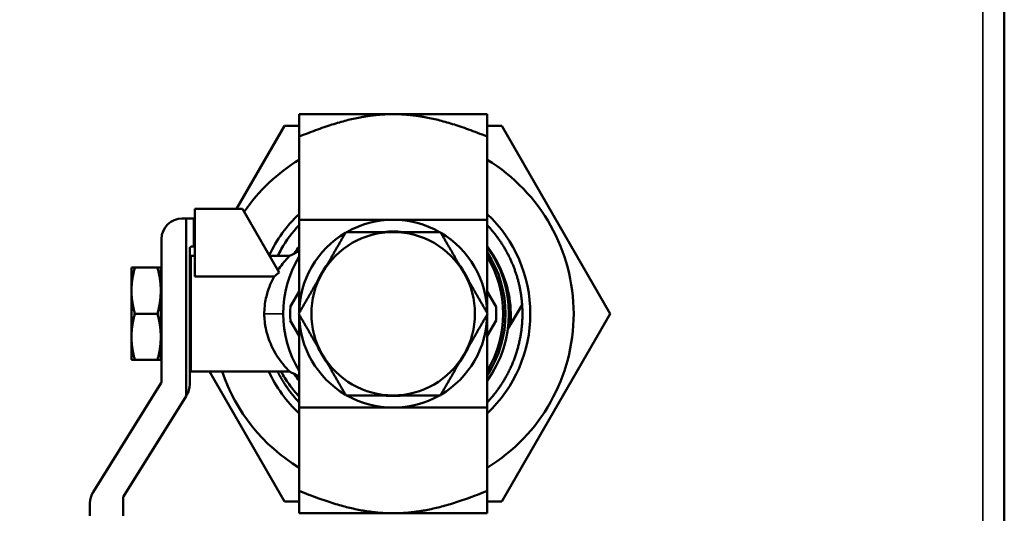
# Model space of a CAD drawing. Header units: inches. Extents: x 0 to 136, y 2 to 86.
# Tile 105 of 144: x 73.87 to 79.11, y 59.23 to 61.86. Entities that reach past the tile are written whole.
import ezdxf

# ---------------------------------------------------------------- set-up
doc = ezdxf.new("R2010")
doc.units = ezdxf.units.IN
doc.header["$LTSCALE"] = 4
doc.header["$MEASUREMENT"] = 0
for name, color, linetype, lineweight in [('Dimension (ANSI)', 7, 'Continuous', 25), ('Visible (ANSI)', 7, 'Continuous', 50), ('Visible Narrow (ANSI)', 7, 'Continuous', 35)]:
    doc.layers.add(name, color=color, linetype=linetype, lineweight=lineweight)
doc.styles.add('Dimension Text', font='tahoma.ttf')
doc.dimstyles.new('Dual Dimension', dxfattribs={"dimscale": 4, "dimtxt": 0.12, "dimasz": 0.098425, "dimexe": 0.125, "dimexo": 0.0625, "dimgap": 0.031496, "dimtad": 0, "dimtih": 1, "dimtoh": 1, "dimrnd": 1e-08, "dimzin": 4, "dimdsep": 46, "dimtxsty": 'Dimension Text', "dimcen": 0.09, "dimdle": 0.393701, "dimclrd": 256, "dimclre": 256, "dimclrt": 256, "dimadec": 0, "dimazin": 1, "dimtfac": 1, "dimtofl": 0, "dimtmove": 0, "dimatfit": 3, "dimfxl": 1, "dimtolj": 1, "dimtzin": 4, "dimlwd": -1, "dimlwe": -1, "dimarcsym": 0})

# ---------------------------------------------------------------- blocks, each defined once
blk = doc.blocks.new('*D16')
at = {"layer": 'Defpoints', "color": 0, "transparency": 16777216}
for p in [(79.1052, 82.1641), (79.1052, 77.2921), (68.633, 53.2724)]:
    blk.add_point(p, dxfattribs=at)
at = {"layer": 'Dimension (ANSI)', "transparency": 16777216}
for p, q in [((68.633, 53.5224), (68.633, 82.6641)), ((79.1052, 77.5421), (79.1052, 82.6641)), ((69.0267, 82.1641), (71.6358, 82.1641)), ((78.7115, 82.1641), (76.1024, 82.1641))]:
    blk.add_line(p, q, dxfattribs=at)
for points in [[(69.0267, 82.2298), (69.0267, 82.0985), (68.633, 82.1641)], [(78.7115, 82.2298), (78.7115, 82.0985), (79.1052, 82.1641)]]:
    blk.add_solid(points, dxfattribs=at)
at = {"layer": 'Dimension (ANSI)', "transparency": 16777216, "insert": (73.8691, 82.1641), "char_height": 0.48, "attachment_point": 5, "style": 'Dimension Text'}
blk.add_mtext('\\A1;{\\H3.0x;(}\\S10.47^ 266.0 mm;{\\H3.0x;)}', dxfattribs=at)

msp = doc.modelspace()

# ---------------------------------------------------------------- linework, layer by layer
at = {"layer": 'Visible (ANSI)'}
for p, q in [((79.1052, 77.2921), (79.1052, 29.2921)), ((75.3552, 61.3546), (75.8552, 61.3546)), ((75.3552, 61.235), (75.3552, 61.3546)), ((75.8552, 61.3546), (76.3552, 61.3546)), ((76.3552, 61.235), (76.3552, 61.3546)), ((75.2779, 61.2921), (75.0224, 60.8496)), ((75.3552, 61.2921), (75.2779, 61.2921)), ((76.4326, 61.2921), (76.3552, 61.2921)), ((77.0099, 60.2921), (76.4326, 61.2921)), ((75.3552, 60.7921), (75.3552, 61.235)), ((76.3552, 60.7921), (76.3552, 61.235)), ((75.0548, 60.8496), (74.8, 60.8496)), ((74.8, 60.8496), (74.8, 60.4897)), ((75.0548, 60.8496), (75.2498, 60.5118)), ((74.7336, 60.7996), (74.7536, 60.7996)), ((74.7943, 60.7996), (74.7536, 60.7996)), ((74.7536, 59.8525), (74.7536, 60.7996)), ((74.8, 60.7996), (74.7943, 60.7996)), ((74.7943, 60.6496), (74.7943, 60.7996)), ((74.6236, 59.9304), (74.6236, 60.6896)), ((74.7736, 60.6396), (74.7736, 59.9161)), ((74.7943, 60.6496), (74.7836, 60.6496)), ((74.8, 60.6496), (74.7943, 60.6496)), ((74.7794, 59.9846), (74.7794, 60.5996)), ((74.7794, 60.5996), (74.8, 60.5996)), ((75.1991, 60.5996), (75.3041, 60.5996)), ((74.4813, 60.5381), (74.4636, 60.5381)), ((74.4636, 60.5381), (74.4636, 60.4151)), ((74.4813, 60.5381), (74.6016, 60.5381)), ((74.6016, 60.5381), (74.6194, 60.5381)), ((74.6194, 60.5381), (74.6194, 60.4151)), ((74.8, 60.4897), (75.2217, 60.4897)), ((74.6194, 60.4306), (74.6236, 60.438)), ((74.6196, 60.431), (74.6194, 60.431)), ((74.7759, 60.431), (74.7736, 60.431)), ((74.7746, 60.4288), (74.7794, 60.4372)), ((74.4636, 60.4151), (74.4636, 60.1691)), ((74.6194, 60.4151), (74.6194, 60.1691)), ((75.3552, 60.4101), (75.3083, 60.3289)), ((76.4021, 60.3289), (76.3552, 60.4101)), ((76.541, 60.34), (76.4799, 60.2341)), ((74.4813, 60.2921), (74.6016, 60.2921)), ((76.4326, 59.2921), (77.0099, 60.2921)), ((75.3083, 60.2553), (75.3552, 60.1741)), ((76.3552, 60.1741), (76.4021, 60.2553)), ((74.4636, 60.0461), (74.4636, 60.1691)), ((74.6194, 60.0461), (74.6194, 60.1691)), ((74.6194, 60.1536), (74.6236, 60.1462)), ((74.6196, 60.1532), (74.6194, 60.1532)), ((74.7759, 60.1532), (74.7736, 60.1532)), ((74.7746, 60.1554), (74.7794, 60.147)), ((74.4813, 60.0461), (74.4636, 60.0461)), ((74.4813, 60.0461), (74.6016, 60.0461)), ((74.6016, 60.0461), (74.6194, 60.0461)), ((74.7794, 59.9846), (75.3041, 59.9846)), ((74.878, 59.9846), (75.2779, 59.2921)), ((74.2591, 59.3426), (74.6221, 59.9251)), ((74.7536, 59.8525), (74.4207, 59.3183)), ((74.7569, 59.8579), (74.7536, 59.8525)), ((75.3552, 59.7921), (75.3552, 59.3492)), ((76.3552, 59.7921), (76.3552, 59.3492)), ((75.3552, 59.2296), (75.3552, 59.3492)), ((76.3552, 59.2296), (76.3552, 59.3492)), ((74.2424, 59.2159), (74.2424, 59.2844)), ((74.4192, 59.313), (74.4192, 59.2159)), ((75.2779, 59.2921), (75.3552, 59.2921)), ((76.3552, 59.2921), (76.4326, 59.2921)), ((75.8552, 59.2296), (75.3552, 59.2296)), ((75.8552, 59.2296), (76.3552, 59.2296))]:
    msp.add_line(p, q, dxfattribs=at)
for centre, radius, start, end in [((75.8552, 60.2921), 0.96, 121.3882, 145.5758), ((75.8552, 60.2921), 0.96, 301.3882, 58.6118), ((74.7336, 60.6896), 0.11, 90, 180), ((75.8552, 60.2921), 0.7292, 133.2918, 154.6367), ((75.8552, 60.2921), 0.5, 90, 119.5414), ((75.8552, 60.2921), 0.5, 60.4586, 90), ((75.8552, 60.2921), 0.7292, 313.2918, 46.7082), ((75.8552, 60.2921), 0.6875, 136.6582, 150), ((75.8552, 60.2921), 0.5, 120.4586, 179.5414), ((75.8552, 60.2921), 0.435, 90, 150), ((75.8552, 60.2921), 0.4379, 83.451, 96.549), ((75.8552, 60.2921), 0.435, 30, 90), ((75.8552, 60.2921), 0.5, 0.4586, 59.5414), ((74.7836, 60.6396), 0.01, 90, 180), ((75.8552, 60.2921), 0.615, 144.3909, 148.553), ((75.8552, 60.2921), 0.615, 324.3909, 35.6091), ((75.8552, 60.2921), 0.5854, 148.657, 211.343), ((75.8552, 60.2921), 0.5977, 326.7795, 33.2205), ((75.8552, 60.2921), 0.5854, 328.657, 31.343), ((75.8552, 60.2921), 0.4379, 143.451, 156.549), ((75.8552, 60.2921), 0.4379, 23.451, 36.549), ((75.8552, 60.2921), 0.435, 150, 210), ((75.8552, 60.2921), 0.435, 330, 30), ((75.8552, 60.2921), 0.5481, 176.1523, 183.8477), ((75.8552, 60.2921), 0.5481, 356.1523, 3.8477), ((75.8552, 60.2921), 0.5, 180.4586, 239.5414), ((75.8552, 60.2921), 0.5, 300.4586, 359.5414), ((75.8552, 60.2921), 0.4379, 203.451, 216.549), ((75.8552, 60.2921), 0.4379, 323.451, 336.549), ((75.8552, 60.2921), 0.435, 210, 270), ((75.8552, 60.2921), 0.435, 270, 330), ((75.8552, 60.2921), 0.96, 198.6818, 238.6118), ((75.8552, 60.2921), 0.7292, 204.9429, 226.7082), ((75.8552, 60.2921), 0.615, 211.447, 215.6091), ((74.6136, 59.9304), 0.01, 328.0711, 0), ((74.6636, 59.9161), 0.11, 328.0711, 0), ((75.8552, 60.2921), 0.5, 240.4586, 270), ((75.8552, 60.2921), 0.4379, 263.451, 276.549), ((75.8552, 60.2921), 0.5, 270, 299.5414), ((74.3524, 59.2844), 0.11, 148.0711, 180), ((74.4292, 59.313), 0.01, 148.0711, 180)]:
    msp.add_arc(centre, radius, start, end, dxfattribs=at)
for major_axis, start_param, end_param in [((0, 0.1389), 0.177527, 0.253366), ((0, -0.1389), 6.029819, 6.105659)]:
    msp.add_ellipse((74.7771, 60.2921), major_axis=major_axis, ratio=0.101432, start_param=start_param, end_param=end_param, dxfattribs=at)
for points, weights in [([(75.3552, 61.235), (75.6481, 61.3546), (75.8552, 61.3546)], [1.6920371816, 2.04246955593, 2.04246955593]), ([(75.8552, 61.3546), (76.0623, 61.3546), (76.3552, 61.235)], [2.04246955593, 2.04246955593, 1.6920371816]), ([(75.3552, 60.2961), (75.3552, 60.5015), (75.3552, 60.7921)], [4.74872392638, 4.74098096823, 3.93403385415]), ([(75.3552, 60.7921), (75.6481, 60.7921), (75.8552, 60.7921)], [1.6920371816, 2.04246955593, 2.04246955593]), ([(75.8552, 60.7921), (76.0623, 60.7921), (76.3552, 60.7921)], [2.04246955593, 2.04246955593, 1.6920371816]), ([(76.3552, 60.2961), (76.3552, 60.5015), (76.3552, 60.7921)], [4.74872392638, 4.74098096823, 3.93403385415]), ([(75.4785, 60.5096), (75.5368, 60.6105), (75.6041, 60.7271)], [1.72435530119, 1.72435530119, 1.60055216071]), ([(75.8552, 60.7271), (75.7386, 60.7271), (75.6041, 60.7271)], [1.72435530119, 1.72435530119, 1.60055216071]), ([(76.1064, 60.7271), (75.9718, 60.7271), (75.8552, 60.7271)], [1.60055216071, 1.72435530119, 1.72435530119]), ([(76.1064, 60.7271), (76.1736, 60.6105), (76.2319, 60.5096)], [1.60055216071, 1.72435530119, 1.72435530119]), ([(75.2598, 60.6359), (75.2495, 60.618), (75.2403, 60.5996)], [0.999999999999, 0.996072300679, 0.993050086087]), ([(74.4813, 60.5381), (74.4636, 60.4722), (74.4636, 60.4151)], [1.71768453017, 1.85054789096, 1.85054789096]), ([(74.6194, 60.4151), (74.6194, 60.4722), (74.6016, 60.5381)], [1.85054789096, 1.85054789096, 1.71768453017]), ([(75.3529, 60.2921), (75.4202, 60.4087), (75.4785, 60.5096)], [1.60055216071, 1.72435530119, 1.72435530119]), ([(76.2319, 60.5096), (76.2902, 60.4087), (76.3575, 60.2921)], [1.72435530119, 1.72435530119, 1.60055216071]), ([(74.4636, 60.4151), (74.4636, 60.358), (74.4813, 60.2921)], [1.85054789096, 1.85054789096, 1.71768453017]), ([(74.6016, 60.2921), (74.6194, 60.358), (74.6194, 60.4151)], [1.71768453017, 1.85054789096, 1.85054789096]), ([(74.4813, 60.2921), (74.4636, 60.2262), (74.4636, 60.1691)], [1.71768453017, 1.85054789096, 1.85054789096]), ([(74.6194, 60.1691), (74.6194, 60.2262), (74.6016, 60.2921)], [1.85054789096, 1.85054789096, 1.71768453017]), ([(75.4785, 60.0746), (75.4202, 60.1755), (75.3529, 60.2921)], [1.72435530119, 1.72435530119, 1.60055216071]), ([(75.3552, 59.7921), (75.3552, 60.0827), (75.3552, 60.2881)], [3.93403385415, 4.74098096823, 4.74872392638]), ([(76.3575, 60.2921), (76.2902, 60.1755), (76.2319, 60.0746)], [1.60055216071, 1.72435530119, 1.72435530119]), ([(76.3552, 59.7921), (76.3552, 60.0827), (76.3552, 60.2881)], [3.93403385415, 4.74098096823, 4.74872392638]), ([(76.4799, 60.2341), (76.472, 60.2205), (76.4643, 60.2071)], [1.50162179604, 1.50993562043, 1.51733526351]), ([(74.4636, 60.1691), (74.4636, 60.112), (74.4813, 60.0461)], [1.85054789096, 1.85054789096, 1.71768453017]), ([(74.6016, 60.0461), (74.6194, 60.112), (74.6194, 60.1691)], [1.71768453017, 1.85054789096, 1.85054789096]), ([(75.6041, 59.8571), (75.5368, 59.9737), (75.4785, 60.0746)], [1.60055216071, 1.72435530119, 1.72435530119]), ([(76.2319, 60.0746), (76.1736, 59.9737), (76.1064, 59.8571)], [1.72435530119, 1.72435530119, 1.60055216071]), ([(75.8552, 59.8571), (75.7386, 59.8571), (75.6041, 59.8571)], [1.72435530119, 1.72435530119, 1.60055216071]), ([(76.1064, 59.8571), (75.9718, 59.8571), (75.8552, 59.8571)], [1.60055216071, 1.72435530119, 1.72435530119]), ([(75.3552, 59.7921), (75.6481, 59.7921), (75.8552, 59.7921)], [1.6920371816, 2.04246955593, 2.04246955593]), ([(75.8552, 59.7921), (76.0623, 59.7921), (76.3552, 59.7921)], [2.04246955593, 2.04246955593, 1.6920371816]), ([(75.3552, 59.3492), (75.6481, 59.2296), (75.8552, 59.2296)], [1.6920371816, 2.04246955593, 2.04246955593]), ([(75.8552, 59.2296), (76.0623, 59.2296), (76.3552, 59.3492)], [2.04246955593, 2.04246955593, 1.6920371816])]:
    msp.add_rational_spline(points, weights, degree=2, dxfattribs=at)
for points, weights, knots in [([(76.541, 60.34), (76.53, 60.4984), (76.4506, 60.6359), (76.4104, 60.7055), (76.3552, 60.764)], [0.992085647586, 0.970495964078, 1, 0.984835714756, 0.983168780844], [0.912868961, 0.912868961, 0.912868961, 0.916666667, 0.916666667, 0.918618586, 0.918618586, 0.918618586]), ([(76.3552, 59.8202), (76.4104, 59.8787), (76.4506, 59.9484), (76.5427, 60.1079), (76.5427, 60.2921), (76.5427, 60.3161), (76.541, 60.34)], [0.983168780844, 0.984835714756, 1, 0.965925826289, 1, 0.995429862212, 0.992085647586], [0.748048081, 0.748048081, 0.748048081, 0.75, 0.75, 0.754385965, 0.754385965, 0.754974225, 0.754974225, 0.754974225]), ([(75.2403, 59.9846), (75.2495, 59.9662), (75.2598, 59.9484), (75.3, 59.8787), (75.3552, 59.8202)], [0.993050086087, 0.996072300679, 1, 0.984835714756, 0.983168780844], [0.889845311, 0.889845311, 0.889845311, 0.890350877, 0.890350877, 0.892302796, 0.892302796, 0.892302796])]:
    msp.add_rational_spline(points, weights, degree=2, knots=knots, dxfattribs=at)
for points in [[(75.2598, 60.6359), (75.2538, 60.6238), (75.2483, 60.6117), (75.2432, 60.5996)], [(75.3041, 60.5996), (75.3211, 60.6082), (75.3382, 60.6168), (75.3552, 60.6254)], [(75.2217, 60.4897), (75.2309, 60.4973), (75.2403, 60.5046), (75.2498, 60.5118)], [(74.6199, 60.4171), (74.6197, 60.4158), (74.6195, 60.4144), (74.6194, 60.4129)], [(75.3552, 59.9588), (75.3382, 59.9674), (75.3211, 59.976), (75.3041, 59.9846)]]:
    msp.add_open_spline(points, degree=3, dxfattribs=at)
for points, knots in [([(76.3552, 60.6509), (76.3583, 60.6468), (76.3614, 60.6427), (76.3854, 60.6094), (76.4038, 60.5784), (76.4424, 60.4985), (76.4593, 60.448), (76.4801, 60.3426), (76.4835, 60.2882), (76.4799, 60.2341)], [-1.125912, -1.125912, -1.125912, -1.125912, -1.087033, -1.087033, -0.815652, -0.815652, -0.412897, -0.412897, -0.000001, -0.000001, -0.000001, -0.000001]), ([(75.2427, 60.5242), (75.2509, 60.5365), (75.2591, 60.5475), (75.2741, 60.5666), (75.281, 60.5747), (75.2885, 60.5831), (75.2901, 60.5848), (75.2954, 60.5907), (75.2986, 60.594), (75.3027, 60.5983), (75.3039, 60.5994), (75.304, 60.5996), (75.3041, 60.5996), (75.3041, 60.5996)], [0, 0, 0, 0, 0.1556779, 0.1556779, 0.3087572, 0.3087572, 0.3523304, 0.3523304, 0.4684821, 0.4684821, 0.5759062, 0.5759062, 0.5850677, 0.5850677, 0.5850677, 0.5850677]), ([(75.1698, 60.2921), (75.1698, 60.2944), (75.1698, 60.2967), (75.1701, 60.3143), (75.1714, 60.3295), (75.1752, 60.3581), (75.1777, 60.3715), (75.182, 60.3894), (75.1832, 60.3942), (75.1893, 60.4158), (75.195, 60.4319), (75.2076, 60.4621), (75.2145, 60.4764), (75.2217, 60.4897)], [1.9596019, 1.9596019, 1.9596019, 1.9596019, 1.9777659, 1.9777659, 2.0990956, 2.0990956, 2.2096413, 2.2096413, 2.2512433, 2.2512433, 2.3980834, 2.3980834, 2.5485569, 2.5485569, 2.5485569, 2.5485569]), ([(74.6236, 60.4357), (74.6234, 60.435), (74.6232, 60.4342), (74.6219, 60.429), (74.6209, 60.4235), (74.6199, 60.4171)], [4.25141723, 4.25141723, 4.25141723, 4.25141723, 4.26699751, 4.26699751, 4.34762138, 4.34762138, 4.34762138, 4.34762138]), ([(74.7794, 60.4339), (74.7793, 60.4337), (74.7793, 60.4335), (74.7781, 60.429), (74.7771, 60.4235), (74.7762, 60.4171)], [4.26338998, 4.26338998, 4.26338998, 4.26338998, 4.26699751, 4.26699751, 4.34762138, 4.34762138, 4.34762138, 4.34762138]), ([(74.6194, 60.3175), (74.6196, 60.3288), (74.6199, 60.34), (74.6212, 60.3672), (74.6223, 60.3824), (74.6236, 60.395)], [2.4160919, 2.4160919, 2.4160919, 2.4160919, 2.4993083, 2.4993083, 2.627315, 2.627315, 2.627315, 2.627315]), ([(74.7762, 60.4171), (74.7754, 60.4119), (74.7747, 60.4061), (74.7739, 60.3983), (74.7738, 60.3964), (74.7736, 60.3946)], [1.99489394, 1.99489394, 1.99489394, 1.99489394, 2.0607402, 2.0607402, 2.07970352, 2.07970352, 2.07970352, 2.07970352]), ([(74.7794, 60.1942), (74.7783, 60.2058), (74.7774, 60.2191), (74.7758, 60.2524), (74.7754, 60.2729), (74.7754, 60.2921), (74.7754, 60.3113), (74.7758, 60.3318), (74.7774, 60.3651), (74.7783, 60.3784), (74.7794, 60.39)], [2.0945859, 2.0945859, 2.0945859, 2.0945859, 2.2061308, 2.2061308, 2.3527195, 2.3527195, 2.3527195, 2.4993083, 2.4993083, 2.6108531, 2.6108531, 2.6108531, 2.6108531]), ([(75.3041, 59.9846), (75.304, 59.9846), (75.3034, 59.9853), (75.299, 59.9898), (75.2921, 59.9969), (75.2825, 60.0079), (75.2818, 60.0087), (75.275, 60.0166), (75.268, 60.0252), (75.2519, 60.0463), (75.2427, 60.0594), (75.225, 60.088), (75.2166, 60.1034), (75.202, 60.1349), (75.1955, 60.1508), (75.1887, 60.1713), (75.1875, 60.1751), (75.1818, 60.1944), (75.1781, 60.2104), (75.174, 60.2347), (75.1729, 60.2427), (75.1706, 60.2643), (75.1698, 60.2782), (75.1698, 60.2921)], [0.595417, 0.595417, 0.595417, 0.595417, 0.688827, 0.688827, 0.923804, 0.923804, 0.940802, 0.940802, 1.096738, 1.096738, 1.279916, 1.279916, 1.455922, 1.455922, 1.612169, 1.612169, 1.647234, 1.647234, 1.784031, 1.784031, 1.848946, 1.848946, 1.959602, 1.959602, 1.959602, 1.959602]), ([(74.6236, 60.1892), (74.6223, 60.2018), (74.6212, 60.217), (74.6199, 60.2442), (74.6196, 60.2554), (74.6194, 60.2667)], [2.078124, 2.078124, 2.078124, 2.078124, 2.2061308, 2.2061308, 2.2893471, 2.2893471, 2.2893471, 2.2893471]), ([(74.6194, 60.1713), (74.6204, 60.1631), (74.6217, 60.1561), (74.6232, 60.15), (74.6234, 60.1492), (74.6236, 60.1485)], [2.6932431, 2.6932431, 2.6932431, 2.6932431, 2.7911848, 2.7911848, 2.8067651, 2.8067651, 2.8067651, 2.8067651]), ([(74.7736, 60.1896), (74.7738, 60.1878), (74.7739, 60.1859), (74.7755, 60.1706), (74.7773, 60.1587), (74.7793, 60.1507), (74.7793, 60.1505), (74.7794, 60.1503)], [2.6257514, 2.6257514, 2.6257514, 2.6257514, 2.6447147, 2.6447147, 2.7911848, 2.7911848, 2.7947924, 2.7947924, 2.7947924, 2.7947924]), ([(75.3552, 59.8513), (75.3361, 59.8719), (75.3182, 59.8938), (75.2862, 59.9385), (75.272, 59.9612), (75.2592, 59.9846)], [-1.1527065, -1.1527065, -1.1527065, -1.1527065, -0.9375591, -0.9375591, -0.7341441, -0.7341441, -0.7341441, -0.7341441])]:
    msp.add_open_spline(points, degree=3, knots=knots, dxfattribs=at)
at = {"layer": 'Visible Narrow (ANSI)'}
for p, q in [((78.9918, 29.2921), (78.9918, 77.2921)), ((75.2698, 60.2921), (75.1698, 60.2921))]:
    msp.add_line(p, q, dxfattribs=at)

# ---------------------------------------------------------------- dimensions: what is measured, and where the dimension line sits
at = {"layer": 'Dimension (ANSI)'}
dim = msp.add_linear_dim(base=(79.1052, 82.1641), p1=(68.633, 53.2724), p2=(79.1052, 77.2921), text='{\\H3.0x;(}\\S<>^ 266.0 mm;{\\H3.0x;)}', dimstyle='Dual Dimension', override={"dimgap": 0.031496, "dimtih": 0, "dimtoh": 0, "dimdec": 2, "dimpost": '\\X', "dimtol": 0, "dimlim": 0, "dimtp": 0, "dimtm": 0, "dimtdec": 2, "dimatfit": 1}, dxfattribs=at)
dim.commit()
dim.dimension.update_dxf_attribs({"geometry": '*D16', "text_midpoint": (73.8691, 82.1641), "dimtype": 160})

doc.saveas('drawing.dxf')
